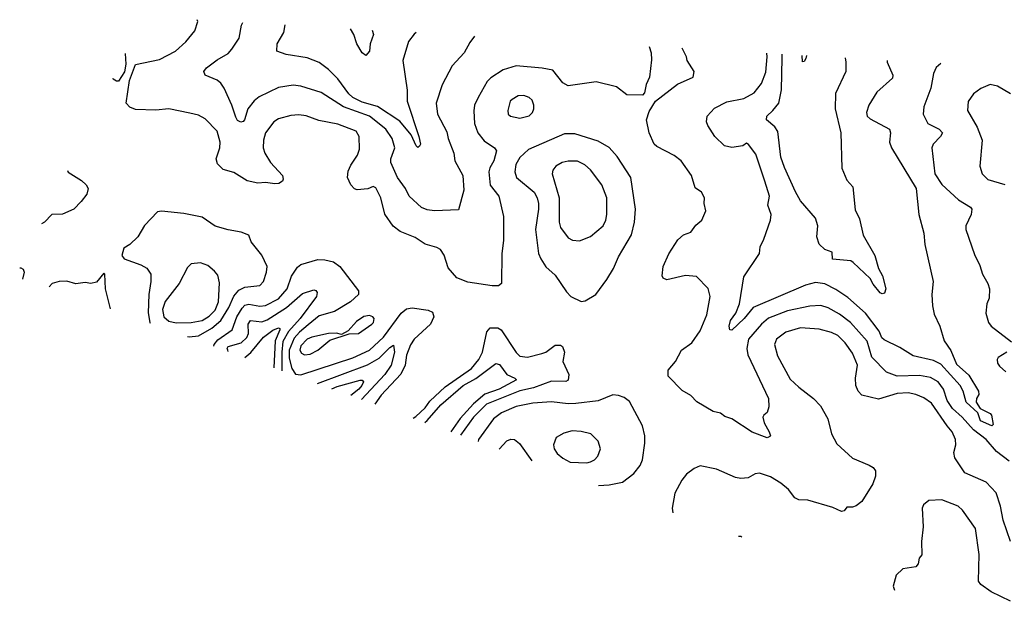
# Model space of a CAD drawing. Extents: x 1245432 to 1420865, y 606325 to 671314.
# Tile 31 of 256: x 1245432 to 1250732, y 668184 to 671314. Entities that reach past the tile are written whole.
import ezdxf

# ---------------------------------------------------------------- set-up
doc = ezdxf.new("R2010")
doc.units = 0

msp = doc.modelspace()

# ---------------------------------------------------------------- linework, layer by layer
at = {"layer": '0CON20XD'}
for points in [[(1248820.8, 671170.7), (1248831.9, 671135), (1248832.3, 671097.7), (1248822, 671005), (1248803.8, 670965), (1248795, 670920), (1248785, 670907.5), (1248699.5, 670909.5), (1248645, 670952.5), (1248535, 670980), (1248385, 670957.5), (1248355, 670974), (1248301.7, 671041.7), (1248243.6, 671053.6), (1248104.6, 671065.4), (1248033.8, 671045), (1247967.9, 671002.1), (1247949.1, 670980.9), (1247899.1, 670895), (1247880.4, 670855), (1247876, 670824), (1247879.7, 670755), (1247898.9, 670705), (1247932, 670662), (1247987.5, 670625), (1247998.8, 670608.8), (1247983.9, 670555), (1247962.7, 670517.3), (1247957.6, 670495), (1247965, 670423.8), (1248010.4, 670365), (1248035.5, 670255), (1248036.9, 670125), (1248026.9, 670055), (1248025.8, 669895), (1248008.6, 669881.4), (1247975, 669881.4), (1247845, 669901.1), (1247785, 669924.3), (1247738.8, 669978.8), (1247716.2, 670046.2), (1247696.4, 670076.4), (1247677.6, 670087.6), (1247615, 670105.6), (1247561.4, 670141.4), (1247480, 670175), (1247443.3, 670203.3), (1247396.9, 670266.9), (1247375.6, 670355), (1247349.7, 670409.7), (1247335, 670416), (1247306.3, 670403.7), (1247248.9, 670398.9), (1247235, 670404.3), (1247214.7, 670424.7), (1247197.5, 670465), (1247200.9, 670499.1), (1247215, 670531.2), (1247250, 670585), (1247262.1, 670617.9), (1247259.2, 670685), (1247243.8, 670715), (1247145, 670752.7), (1247042.5, 670772.5), (1246975, 670797.3), (1246935, 670801.8), (1246891.7, 670798.3), (1246825, 670780), (1246799.4, 670765), (1246755.4, 670705), (1246745.3, 670665), (1246743.4, 670625), (1246751.2, 670595), (1246782.5, 670545), (1246847.1, 670475), (1246850.8, 670455), (1246846.2, 670445), (1246827.3, 670432.7), (1246805, 670430.9), (1246755, 670437.1), (1246715, 670434.4), (1246657.3, 670447.3), (1246585, 670491.5), (1246528.1, 670508.1), (1246497.6, 670537.6), (1246490.5, 670565), (1246508.9, 670625), (1246511.5, 670655), (1246495, 670714.2), (1246430.9, 670780.9), (1246395, 670800.5), (1246348.9, 670811.1), (1246235, 670833.6), (1246165, 670827.7), (1246055, 670831.2), (1246025, 670844), (1246006.2, 670865), (1246023.2, 670986.8), (1246055, 671072.5), (1246185, 671100), (1246271.4, 671145), (1246326.7, 671195), (1246375.8, 671255), (1246391.4, 671305), (1246387.9, 671314.3)], [(1247880.1, 671226.2), (1247855, 671191.2), (1247824.3, 671135), (1247760.8, 671065), (1247706.5, 670963.5), (1247673.8, 670865), (1247681.9, 670805), (1247731.5, 670711.5), (1247738.2, 670675), (1247768.2, 670595), (1247774.5, 670555), (1247817.3, 670475), (1247822.6, 670397.4), (1247795, 670290), (1247665, 670285.3), (1247625, 670290.9), (1247595, 670302.7), (1247528.2, 670365), (1247509.3, 670405), (1247465.2, 670465), (1247430, 670545), (1247429.6, 670565), (1247450.8, 670625), (1247436.3, 670675), (1247402.8, 670725), (1247315, 670794.8), (1247175, 670845.2), (1247055, 670921.5), (1246945, 670956.9), (1246905, 670962.1), (1246825, 670948.8), (1246721.1, 670898.9), (1246695, 670878.1), (1246660, 670835), (1246641.8, 670775), (1246635, 670765.5), (1246622.4, 670762.4), (1246605, 670772.5), (1246595, 670788.9), (1246574.2, 670854.2), (1246533.8, 670945), (1246515, 670973.1), (1246495, 670987.9), (1246430, 671015), (1246422.9, 671035), (1246437.1, 671055), (1246495, 671098.9), (1246555, 671133.1), (1246574.3, 671155), (1246613.1, 671215), (1246627.1, 671285), (1246632.7, 671299.8)], [(1247566.4, 671244.7), (1247555, 671235.6), (1247525, 671196), (1247493.8, 671095), (1247517.9, 670935), (1247518.2, 670875), (1247580.8, 670685), (1247589.2, 670645), (1247585, 670633.3), (1247575, 670626.2), (1247566.2, 670635), (1247538.5, 670695), (1247478.5, 670768.5), (1247357.4, 670847.4), (1247275, 670870.3), (1247225, 670895.6), (1247203.5, 670915), (1247145, 670996.7), (1247095, 671045.4), (1247045, 671083.2), (1246979.3, 671109.3), (1246866.1, 671126.1), (1246816.7, 671145), (1246817.5, 671185), (1246854.7, 671245.3), (1246862.1, 671286.3)], [(1247329, 671258.7), (1247336.6, 671235), (1247318.2, 671185), (1247316, 671144), (1247295, 671121.2), (1247275.5, 671135.5), (1247246.9, 671185), (1247230.8, 671235), (1247212.9, 671265.6)], [(1250758.5, 668938.5), (1250690.2, 668990.2), (1250634.5, 669055), (1250565, 669106.8), (1250505, 669174.1), (1250452.1, 669222.1), (1250424, 669265), (1250404.8, 669325), (1250375.5, 669365.5), (1250335, 669387.7), (1250275, 669398.6), (1250155, 669396.3), (1250097.1, 669417.1), (1250018.1, 669498.1), (1249994, 669584), (1249903.8, 669685), (1249845, 669729.3), (1249783.6, 669763.6), (1249744.6, 669775.4), (1249685, 669772.7), (1249565, 669746.4), (1249462.3, 669707.7), (1249425, 669674.6), (1249354.7, 669595), (1249346.4, 669545), (1249351.1, 669511.1), (1249462.5, 669275), (1249465, 669230), (1249455, 669200), (1249437.5, 669185), (1249432.5, 669175), (1249438.8, 669145), (1249465.6, 669095.6), (1249473.3, 669075), (1249470, 669070), (1249455, 669064.3), (1249375, 669093.5), (1249265, 669165.6), (1249227.6, 669177.6), (1249205, 669196.5), (1249164.7, 669204.7), (1249077.7, 669257.7), (1249045, 669291.1), (1248998.3, 669318.3), (1248922.9, 669395), (1248922.4, 669427.6), (1248961.9, 669475), (1248994.4, 669535), (1249050, 669575), (1249095, 669638.6), (1249130.6, 669725), (1249149.1, 669825), (1249137.9, 669867.9), (1249075, 669932.5), (1249015, 669938.1), (1248915, 669914.2), (1248895, 669923.3), (1248890, 669935), (1248895.7, 669985), (1248925.5, 670054.5), (1248975, 670129.2), (1249005, 670156.2), (1249045, 670170.6), (1249071.8, 670208.2), (1249103.3, 670235), (1249126, 670285), (1249116.2, 670325), (1249117.5, 670355), (1249101.2, 670385), (1249068.6, 670408.6), (1249048.2, 670475), (1248993.4, 670555), (1248955, 670582.7), (1248860.9, 670630.9), (1248846.5, 670645), (1248820, 670705), (1248805.8, 670775), (1248819.7, 670820.3), (1248854.1, 670875.9), (1248973.4, 670966.6), (1249056.7, 671005), (1249062.5, 671035), (1249024.2, 671094.2), (1249022, 671115), (1248998.7, 671160.2)], [(1245999.4, 671132.6), (1246004.4, 671075.6), (1245996.8, 671033.2), (1245963.8, 670983.8), (1245952.7, 670982.7), (1245935, 670994), (1245932.9, 670997.2)], [(1250101.8, 671095.1), (1250101.5, 671085), (1250131.1, 671015), (1250129.7, 671000.3), (1250045, 670924.2), (1250001.9, 670855), (1249989.4, 670815), (1249994.3, 670795), (1250010.2, 670780.2), (1250114, 670725), (1250119.4, 670705), (1250114.5, 670655), (1250124.5, 670625), (1250256.7, 670405), (1250271.2, 670265), (1250298.8, 670165), (1250303.3, 670105), (1250349.2, 669905), (1250341.5, 669835), (1250344.7, 669774.7), (1250355, 669730), (1250385, 669664), (1250407.7, 669585), (1250443.5, 669533.5), (1250475, 669460), (1250540.3, 669400.3), (1250592.3, 669315), (1250593.7, 669296.3), (1250582.2, 669275), (1250580.6, 669255), (1250602, 669222), (1250655.2, 669195.2), (1250662, 669185), (1250671.5, 669135), (1250665, 669128.5), (1250603.4, 669155), (1250588.7, 669198.7), (1250525.6, 669255), (1250511, 669315), (1250494.8, 669345), (1250389.9, 669459.9), (1250349.8, 669479.8), (1250241.2, 669505), (1250169.6, 669549.6), (1250085, 669591.5), (1250072.3, 669602.3), (1250057.6, 669637.6), (1249984.2, 669735), (1249889.1, 669819.1), (1249825, 669862.6), (1249765, 669891.8), (1249715, 669899.8), (1249660.9, 669885), (1249380, 669765), (1249332.1, 669705), (1249265, 669643.1), (1249255, 669644.3), (1249250.8, 669665), (1249258.8, 669695), (1249286.2, 669735), (1249306.5, 669785), (1249330.2, 669929.8), (1249413.8, 670055), (1249417.7, 670092.3), (1249437.6, 670132.4), (1249473.1, 670235), (1249476.1, 670265), (1249458.2, 670315), (1249467.3, 670365), (1249443.4, 670445), (1249395, 670591.2), (1249355, 670643.3), (1249345, 670648.8), (1249324.2, 670635.8), (1249265, 670626.7), (1249225, 670635.8), (1249174, 670685), (1249135.5, 670745.5), (1249129.4, 670765), (1249131.9, 670795), (1249172.8, 670837.2), (1249238.1, 670871.9), (1249330.2, 670889.8), (1249385, 670920), (1249425, 670970), (1249448, 671032), (1249456.1, 671115), (1249454.4, 671133.3)], [(1249874.3, 671108.5), (1249879.4, 671085), (1249879.4, 671035), (1249823.5, 670916.5), (1249822, 670835), (1249851.1, 670705), (1249857.8, 670515), (1249885, 670451.2), (1249916.7, 670415), (1249929.2, 670290.8), (1249951.9, 670241.9), (1249972.2, 670155), (1250034.5, 670045), (1250053.8, 669975), (1250076.9, 669935), (1250093.5, 669865), (1250087, 669843), (1250075, 669838.9), (1250064.1, 669844.1), (1250025, 669890.8), (1250010.6, 669920.6), (1249918, 670008), (1249905, 670015.5), (1249806.2, 670025), (1249805, 670062.5), (1249765, 670078), (1249736.1, 670106.1), (1249721.8, 670145), (1249727.8, 670205), (1249715.6, 670245), (1249635, 670340), (1249607.8, 670387.8), (1249548.2, 670518.2), (1249528.4, 670575), (1249512.4, 670712.4), (1249497.3, 670737.3), (1249451.4, 670775), (1249454.4, 670795), (1249485, 670825.4), (1249518.2, 670865), (1249532.5, 670937.5), (1249536.9, 671106.9), (1249535.4, 671128.5)], [(1249667.9, 671120.7), (1249663.9, 671106.1), (1249655, 671090), (1249645, 671087.5), (1249644.6, 671122.1)], [(1250389.9, 671078.1), (1250365, 671056.2), (1250350, 671025), (1250336.5, 670945), (1250298.1, 670845), (1250294.4, 670805), (1250320.6, 670755), (1250380.8, 670725), (1250398.6, 670705), (1250388.1, 670685), (1250348.6, 670645), (1250341.9, 670625), (1250357.9, 670485), (1250395, 670426.9), (1250485.8, 670345), (1250550, 670305), (1250556.7, 670295), (1250554, 670265), (1250524.5, 670205.5), (1250524.4, 670185), (1250570.9, 670050.9), (1250600.5, 669990.5), (1250614.7, 669944.7), (1250643.5, 669895), (1250651.9, 669865), (1250650, 669815), (1250637.5, 669785), (1250632.9, 669735), (1250646, 669685), (1250661.2, 669665), (1250769.7, 669579.7)], [(1250765, 670914.6), (1250695, 670955.7), (1250655, 670965.8), (1250605, 670944.2), (1250565, 670915.7), (1250536.6, 670873.4), (1250532.9, 670825), (1250586.3, 670736.3), (1250612.9, 670665), (1250599.4, 670525), (1250613.1, 670485), (1250643.9, 670453.9), (1250735, 670426.4)], [(1248125, 670784.6), (1248175, 670796.5), (1248192.7, 670815), (1248199.1, 670835), (1248200, 670855), (1248190.2, 670880.2), (1248174.7, 670894.7), (1248145, 670905.9), (1248116, 670904), (1248082.5, 670885), (1248072.9, 670875), (1248060, 670825), (1248061.2, 670805), (1248073.3, 670795), (1248125, 670784.6)], [(1248455, 669797.1), (1248475, 669800.8), (1248534, 669835), (1248592.9, 669915), (1248627.8, 669975), (1248655, 670038), (1248725, 670156.7), (1248741.1, 670225), (1248746.5, 670295), (1248721.5, 670465), (1248647.7, 670577.7), (1248605, 670627.1), (1248545, 670660), (1248419.8, 670699.8), (1248365, 670700), (1248170.5, 670615), (1248125, 670572.1), (1248102.4, 670535), (1248096.9, 670495), (1248105.5, 670465), (1248201.2, 670385), (1248218.2, 670355), (1248224, 670325), (1248225.3, 670294.7), (1248208.9, 670185), (1248224.6, 670055), (1248236.6, 670026.6), (1248265, 669984.2), (1248315, 669939.2), (1248375, 669848.8), (1248398.8, 669825), (1248455, 669797.1)], [(1248445, 670124.5), (1248505, 670147.3), (1248573.5, 670205), (1248587.3, 670235), (1248592.5, 670265), (1248591.7, 670355), (1248565.6, 670425.6), (1248505, 670505.4), (1248473.3, 670533.3), (1248435, 670552.3), (1248385, 670552.1), (1248352, 670545), (1248318.1, 670525), (1248302.5, 670505), (1248299.1, 670485), (1248335.3, 670355), (1248336.6, 670225), (1248343.9, 670195), (1248385, 670140.6), (1248407.4, 670127.4), (1248445, 670124.5)], [(1245689.8, 670502.3), (1245692.7, 670492.7), (1245765, 670448.8), (1245790, 670425), (1245801.2, 670405), (1245793.3, 670375), (1245763.8, 670335), (1245723.3, 670295), (1245663, 670267), (1245605, 670266.2), (1245566.7, 670225), (1245549.1, 670216)], [(1246334.8, 669608.1), (1246345, 669607), (1246395, 669611.9), (1246467, 669653), (1246515, 669694.8), (1246557.8, 669765), (1246584.6, 669825.4), (1246611.4, 669858.6), (1246645, 669873.9), (1246725, 669884.1), (1246743.8, 669905), (1246760.8, 669955), (1246763.5, 669985), (1246736.4, 670046.4), (1246679.1, 670119.1), (1246666.2, 670155), (1246625, 670171.4), (1246555, 670182.7), (1246485, 670203.6), (1246415, 670250.5), (1246315, 670271.5), (1246195, 670284.3), (1246175, 670279.2), (1246105, 670206.2), (1246068, 670145), (1246025.6, 670104.4), (1245993.8, 670085), (1245982.5, 670045), (1245995, 670027.5), (1246085, 669994.2), (1246116.4, 669976.4), (1246138.9, 669945), (1246138.5, 669905), (1246127.6, 669835), (1246123.3, 669736.7), (1246132.2, 669685), (1246135, 669680.2)], [(1246275, 669682.7), (1246355, 669683.6), (1246414.4, 669695), (1246451.6, 669718.4), (1246485, 669751.4), (1246502.6, 669795), (1246507.5, 669897.5), (1246498.6, 669938.6), (1246481.2, 669961.2), (1246445, 669990.6), (1246405, 670005.6), (1246355, 669999.2), (1246335, 669980), (1246290.9, 669895), (1246215, 669798.2), (1246201.6, 669755), (1246208, 669715), (1246235, 669691.1), (1246275, 669682.7)], [(1246477.1, 669556.7), (1246478.3, 669565), (1246498.2, 669591.8), (1246575.2, 669644.8), (1246600.9, 669715), (1246629, 669761), (1246645, 669776.7), (1246665, 669783.5), (1246725, 669771.6), (1246755, 669775.3), (1246825, 669811.6), (1246872.3, 669865), (1246895.5, 669934.5), (1246927.6, 669982.4), (1246945, 669995.6), (1247037.4, 670022.6), (1247075, 670021.8), (1247121.1, 670011.1), (1247155.2, 669985.2), (1247256.7, 669855), (1247255.3, 669834.7), (1247212.5, 669795), (1247126.6, 669743.4), (1247045, 669719.5), (1246985, 669671.1), (1246937.6, 669632.4), (1246909.5, 669600.5), (1246882.8, 669535), (1246882.9, 669492.9), (1246896.5, 669436.5), (1246917, 669407), (1246945, 669402.6), (1247225, 669493.6), (1247315, 669535.7), (1247390.9, 669605), (1247485, 669734.6), (1247515, 669758.2), (1247545, 669762.9), (1247630, 669750), (1247655, 669740), (1247660.6, 669715), (1247642.9, 669675), (1247555.4, 669595), (1247535.2, 669564.8), (1247515, 669508.6), (1247507.4, 669455), (1247483.1, 669406.9), (1247377.4, 669292.6), (1247343.4, 669244.1)], [(1245432.4, 669978.6), (1245438.3, 669978.3), (1245451.4, 669971.4), (1245457.1, 669955), (1245447, 669917.9)], [(1245920.9, 669757.4), (1245894.4, 669865), (1245890, 669945), (1245885, 669950), (1245845, 669901.2), (1245815, 669893.8), (1245785, 669898.8), (1245735, 669893.3), (1245685.9, 669905.9), (1245645, 669905.6), (1245606.7, 669895), (1245590.3, 669876.7)], [(1246555.1, 669528.6), (1246552.6, 669535), (1246549.3, 669545), (1246554.1, 669555.9), (1246625.1, 669574.9), (1246655, 669604.1), (1246664.1, 669625.9), (1246662.8, 669675), (1246675, 669695.3), (1246735, 669688), (1246765, 669697.8), (1246868.3, 669765), (1246955, 669840), (1247015, 669860), (1247026.1, 669856.1), (1247032.9, 669845), (1247030.6, 669825), (1246941.2, 669705), (1246879.2, 669635), (1246848.5, 669581.5), (1246842.9, 669525), (1246843.1, 669424.6)], [(1246965, 669510), (1246995, 669514), (1247037.1, 669535), (1247101.3, 669588.7), (1247205, 669623.3), (1247256.2, 669625), (1247326.9, 669675), (1247336.5, 669685), (1247340.8, 669705), (1247333.8, 669715), (1247315, 669721.9), (1247285, 669716.8), (1247245, 669690.5), (1247201.2, 669638.8), (1247165, 669620), (1247136.8, 669626.8), (1247095, 669625.5), (1247005, 669605.7), (1246980.4, 669595), (1246945, 669558.5), (1246940.3, 669535), (1246949.6, 669519.6), (1246965, 669510)], [(1246644.4, 669496.3), (1246676.3, 669523.7), (1246744.1, 669605.9), (1246795, 669642.3), (1246825, 669655.3), (1246832.7, 669652.7), (1246832.4, 669645), (1246807.2, 669585), (1246799.9, 669440.2)], [(1247550, 669169.5), (1247565, 669178.5), (1247615, 669224.3), (1247639.5, 669260.5), (1247722.6, 669337.4), (1247863.7, 669436.3), (1247903.1, 669485), (1247922.5, 669525), (1247946.4, 669633.6), (1247965, 669655.6), (1248005, 669655.7), (1248024, 669644), (1248105, 669523.1), (1248125, 669502.7), (1248165, 669496.8), (1248243.3, 669516.7), (1248264.7, 669525.3), (1248315, 669562.2), (1248342.7, 669562.7), (1248354.4, 669554.4), (1248365.5, 669525), (1248356.5, 669475), (1248388.2, 669405), (1248385, 669374.2), (1248372.6, 669367.4), (1248295, 669368.8), (1248197.6, 669332.4), (1248125, 669317), (1247944.3, 669245), (1247874.4, 669175), (1247805.1, 669077.4)], [(1250765.9, 668505.9), (1250725, 668620.8), (1250712, 668695), (1250688.3, 668768.3), (1250634.5, 668824.5), (1250518.6, 668875), (1250465.6, 668955.6), (1250460.6, 668985), (1250470.4, 669025), (1250469.6, 669055), (1250451.3, 669095), (1250425, 669128.4), (1250340, 669250), (1250298.6, 669278.6), (1250255, 669297.5), (1250215, 669305.2), (1250155, 669301.9), (1250055, 669272), (1249965, 669293.8), (1249945.5, 669315.5), (1249932.9, 669345), (1249930.4, 669385), (1249940.9, 669455), (1249915, 669519.1), (1249875.2, 669575.2), (1249835, 669614.6), (1249801, 669631), (1249735, 669648.8), (1249635, 669655.8), (1249555, 669632.8), (1249505, 669594.3), (1249494.5, 669565), (1249510.6, 669505), (1249579.5, 669379.5), (1249625, 669335.6), (1249705, 669274.4), (1249742.5, 669235), (1249782.7, 669165), (1249801.1, 669085), (1249831.2, 669031.2), (1249915, 668954.2), (1250005, 668916.2), (1250025, 668903.3), (1250038.8, 668885), (1250037.7, 668857.7), (1250024.3, 668815), (1249965, 668721.4), (1249935, 668696.9), (1249915, 668690), (1249885, 668690), (1249869.1, 668670.9), (1249855, 668667.1), (1249808.3, 668688.3), (1249675, 668728.1), (1249625, 668730), (1249605, 668741.2), (1249570, 668785), (1249529.5, 668819.5), (1249473.5, 668853.5), (1249415, 668873.5), (1249390.9, 668869.1), (1249352.4, 668847.6), (1249314.3, 668844.3), (1249285, 668850), (1249182.5, 668895), (1249095, 668912), (1249062.4, 668897.6), (1249021.9, 668868.1), (1248995.5, 668835), (1248957.9, 668765), (1248944.6, 668685), (1248947.9, 668659.2)], [(1247035.6, 669355.2), (1247303.8, 669456.2), (1247367.5, 669492.5), (1247425, 669550), (1247445, 669561.4), (1247449, 669525), (1247431, 669455), (1247398.3, 669405), (1247271.3, 669270.1)], [(1250745, 669524.2), (1250698, 669495), (1250693.1, 669485), (1250695.6, 669465), (1250705, 669448.6), (1250739.4, 669419.4)], [(1247613.1, 669146.7), (1247625, 669156.9), (1247698.2, 669241.8), (1247819, 669345), (1247887.1, 669382.9), (1247995, 669463.8), (1248015, 669457.8), (1248055, 669404.1), (1248096.7, 669385), (1248105.8, 669375), (1248012.9, 669325), (1247935, 669299.4), (1247874.1, 669245.9), (1247803, 669167), (1247752.5, 669096.4)], [(1247112.3, 669327.5), (1247140.7, 669339.3), (1247265, 669374.1), (1247275, 669374.4), (1247282.1, 669365), (1247273.8, 669345), (1247258.3, 669325), (1247214.7, 669290.5)], [(1248547.3, 668807), (1248605, 668810.9), (1248676, 668824), (1248738.1, 668871.9), (1248771.2, 668915), (1248784.6, 668945), (1248797.7, 669035), (1248796.9, 669075), (1248785, 669128.8), (1248715, 669259.2), (1248685, 669281.4), (1248655, 669290.8), (1248625, 669294.2), (1248546.6, 669263.4), (1248425, 669248.9), (1248385, 669246.5), (1248295, 669257.2), (1248195, 669250.2), (1248105, 669232.5), (1248025, 669198.2), (1247982.1, 669165), (1247902.2, 669055), (1247899.2, 669043.5)], [(1248485, 668929.1), (1248505, 668933.5), (1248525.8, 668945), (1248544.2, 668965), (1248559.2, 669005), (1248545.5, 669045.5), (1248506.2, 669085), (1248455, 669098.1), (1248405, 669100.6), (1248360.6, 669089.4), (1248319.2, 669065), (1248305.6, 669025), (1248308.5, 669005), (1248325, 668979.4), (1248355, 668954.4), (1248395, 668931.8), (1248485, 668929.1)], [(1248013, 669002.4), (1248053.5, 669046.5), (1248075, 669055.9), (1248094.7, 669054.7), (1248122.9, 669032.9), (1248189.2, 668938.8)], [(1250765, 668183.5), (1250661.2, 668235), (1250605, 668274.3), (1250592.8, 668292.8), (1250595.5, 668435.5), (1250576.5, 668575), (1250505.8, 668675), (1250483.8, 668695), (1250395, 668729.4), (1250325, 668725.6), (1250296.6, 668703.4), (1250290, 668685), (1250294.4, 668585), (1250285.6, 668505), (1250287.1, 668432.9), (1250273.8, 668415), (1250268.8, 668385), (1250255, 668368.8), (1250185, 668358), (1250149.2, 668325), (1250134.4, 668265), (1250141.2, 668242.7)], [(1249301.9, 668534.1), (1249314.1, 668534.1), (1249319.3, 668528.1)]]:
    msp.add_lwpolyline(points, dxfattribs=at)

doc.saveas('drawing.dxf')
